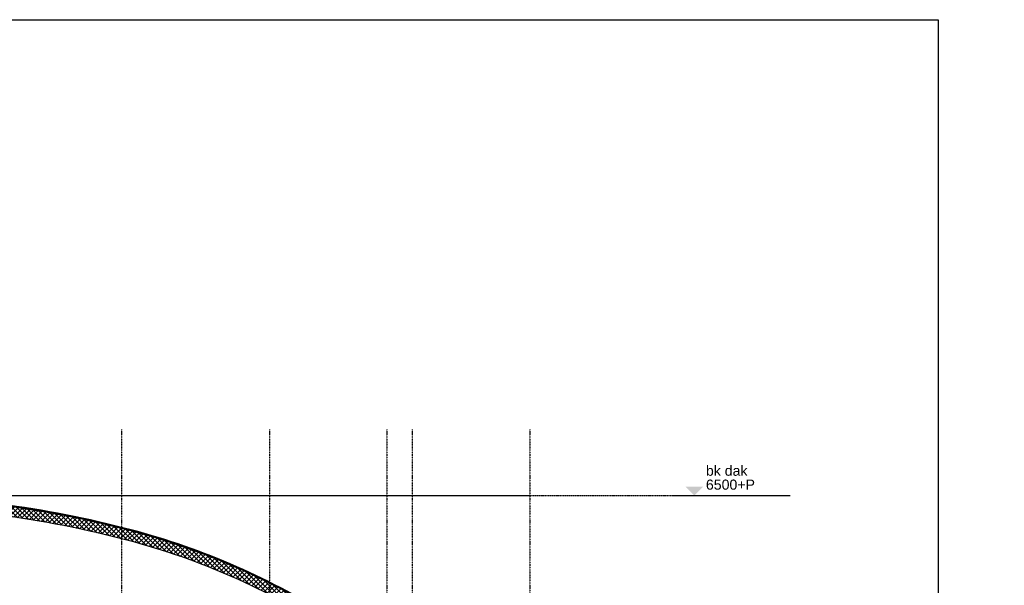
# Model space of a CAD drawing. Header units: metres. Extents: x 135527 to 1530300, y -118103 to -69281.
# Tile 60 of 88: x 166155 to 175803, y -88716 to -83172. Entities that reach past the tile are written whole.
import ezdxf

# ---------------------------------------------------------------- set-up
doc = ezdxf.new("R2010")
doc.units = ezdxf.units.M
doc.header["$LTSCALE"] = 0.1
for name, pattern in [('DASHDOT', [1, 0.5, -0.25, 0, -0.25]), ('DASHDOT2', [12.7, 6.35, -3.175, 0, -3.175]), ('HIDDEN', [0.375, 0.25, -0.125])]:
    doc.linetypes.add(name, pattern=pattern)
for name, color, linetype in [('_01-STRAMIENEN', 8, 'DASHDOT2'), ('_02-section-thick', 3, 'Continuous'), ('_02Constructie', 2, 'Continuous'), ('_03-PROJECTION', 1, 'Continuous'), ('_05text100', 8, 'Continuous'), ('_06-DIMENSIONS', 7, 'Continuous'), ('_07-SYMBOLS', 8, 'Continuous')]:
    doc.layers.add(name, color=color, linetype=linetype)
doc.layers.add('_01Hulplijnen', color=6, linetype='Continuous', plot=False)
doc.styles.add('NIO 1_100 klein', font='arial.ttf', dxfattribs={"height": 200})
doc.styles.add('NIOstandard', font='arial.ttf')

# ---------------------------------------------------------------- blocks, each defined once
blk = doc.blocks.new('*U326')
at = {"layer": '_01-STRAMIENEN', "linetype": 'DASHDOT', "ltscale": 40}
for points in [[(7200, 7145.44883392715), (7200, -2111.968295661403)], [(8650, 7145.44883392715), (8650, -2111.968295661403)], [(9800, 7145.44883392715), (9800, -2111.968295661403)], [(10050, 7145.44883392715), (10050, -1906.242639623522)], [(11200, 7145.44883392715), (11200, -2111.968295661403)]]:
    blk.add_lwpolyline(points, dxfattribs=at)
at = {"layer": '_01Hulplijnen'}
blk.add_line((-1800, 6500.000002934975), (11200, 6500.000002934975), dxfattribs=at)
blk.add_lwpolyline([(11200, 2349.999999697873, 0.1448782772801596), (10762.23237573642, 3829.100298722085, 0.1071741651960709), (9296.19407771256, 5284.493143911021, 0.0775751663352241), (7293.923096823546, 6162.802458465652, 0.06472529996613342), (4700.000000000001, 6500.000002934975, 0.06472529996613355), (2106.076903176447, 6162.80245846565, 0.07757516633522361), (103.8059222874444, 5284.493143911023, 0.1071741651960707), (-1362.232375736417, 3829.100298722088, 0.1448782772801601), (-1799.999999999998, 2349.999999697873, 0.1448782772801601), (-1362.232375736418, 870.8997006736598, 0.1071741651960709), (103.8059222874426, -584.4931445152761, 0.07757516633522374), (2106.076903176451, -1462.802459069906, 0.0647252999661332), (4700, -1800.000003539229, 0.06472529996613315), (7293.923096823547, -1462.802459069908, 0.07757516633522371), (9296.194077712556, -584.4931445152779, 0.1071741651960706), (10762.23237573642, 870.8997006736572, 0.1448782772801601)], format="xyb", close=True, dxfattribs=at)
blk = doc.blocks.new('Peil02')
at = {"layer": '_07-SYMBOLS', "ltscale": 0.4}
blk.add_hatch(color=256, dxfattribs=at).paths.add_polyline_path([(292.50619955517, -86.76138475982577), (118.0125827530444, -86.76138428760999), (205.2593913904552, 0)])
blk.add_line((0, 0), (1145.590839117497, 4.72191800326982e-07), dxfattribs=at)
at = {"layer": '_07-SYMBOLS', "ltscale": 0.4, "style": 'NIOstandard'}
for tag, p in [('$PEIL2', (318.699548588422, -153.9912498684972)), ('$PUNT', (318.6995503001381, -292.2147726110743))]:
    blk.add_attdef(tag, p, '', height=99.02480320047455, dxfattribs=at)
blk = doc.blocks.new('*U396')
at = {"layer": '_01-STRAMIENEN', "color": 253, "linetype": 'HIDDEN', "ltscale": 40}
blk.add_lwpolyline([(-14151.52589583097, 6500), (1244.49792445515, 6500)], dxfattribs=at)
at = {"layer": '_06-DIMENSIONS', "ltscale": 0.4}
ref = blk.add_blockref('Peil02', (1244.49792445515, 6500), dxfattribs=dict(at, xscale=-1, rotation=179.999999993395))
ref.add_attrib('$PUNT', 'bk dak', (1563.197474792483, 6693.122421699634), dxfattribs={"layer": '_07-SYMBOLS', "ltscale": 0.4, "height": 99.02480318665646, "rotation": 359.9999999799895, "style": 'NIOstandard'})
ref.add_attrib('$PEIL2', '6500+P', (1563.197473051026, 6556.249851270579), dxfattribs={"layer": '_07-SYMBOLS', "ltscale": 0.4, "height": 99.02480318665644, "rotation": 359.9999999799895, "style": 'NIOstandard'})

msp = doc.modelspace()

# ---------------------------------------------------------------- hatches: boundary and pattern name
at = {"layer": '_03-PROJECTION'}
h = msp.add_hatch(dxfattribs=at)
h.set_pattern_fill('ANSI37', color=256, scale=10)
h.set_pattern_definition([(45, (0, 0), (-22.45064030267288, 22.45064030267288), []), (135, (0, 0), (-22.45064030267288, -22.45064030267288), [])])
edge = h.paths.add_edge_path()
edge.add_arc((160870.0910796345, -91985.20569059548), 2709.626950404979, 147.0257738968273, 173.5369970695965, ccw=False)
edge.add_arc((162679.1803871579, -93158.88535803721), 4866.088887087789, 122.55666581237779, 147.0257738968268, ccw=False)
edge.add_arc((163870.8823687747, -95025.40653260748), 7080.598970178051, 104.8132830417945, 122.55666581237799, ccw=False)
edge.add_arc((164652.4641292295, -97980.80035205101), 10137.59466469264, 90.00000000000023, 104.8132830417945, ccw=False)
edge.add_arc((164652.4641292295, -97980.80035205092), 10137.59466469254, 75.18671695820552, 89.99999999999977, ccw=False)
edge.add_arc((165434.0458896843, -95025.40653260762), 7080.598970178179, 57.443334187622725, 75.18671695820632, ccw=False)
edge.add_arc((166625.7478713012, -93158.8853580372), 4866.088887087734, 32.97422610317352, 57.443334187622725, ccw=False)
edge.add_arc((168434.8371788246, -91985.20569059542), 2709.626950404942, 6.463002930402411, 32.97422610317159, ccw=False)
edge.add_line((171127.2437622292, -91680.20569059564), (171026.5794152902, -91680.20569059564))
edge.add_arc((168434.8371788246, -91985.20569059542), 2609.626950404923, 6.711780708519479, 32.97422610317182)
edge.add_arc((166625.7478713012, -93158.88535803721), 4766.088887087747, 32.97422610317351, 57.44333418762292)
edge.add_arc((165434.0458896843, -95025.40653260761), 6980.598970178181, 57.44333418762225, 75.18671695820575)
edge.add_arc((164652.4641292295, -97980.80035205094), 10037.59466469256, 75.18671695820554, 89.99999999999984)
edge.add_arc((164652.4641292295, -97980.80035205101), 10037.59466469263, 90.00000000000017, 104.8132830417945)
edge.add_arc((163870.8823687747, -95025.40653260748), 6980.59897017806, 104.8132830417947, 122.5566658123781)
edge.add_arc((162679.180387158, -93158.88535803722), 4766.088887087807, 122.5566658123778, 147.0257738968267)
edge.add_arc((160870.0910796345, -91985.20569059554), 2609.626950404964, 147.0257738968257, 173.288219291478)
edge.add_line((158278.3488431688, -91680.20569059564), (158177.6844962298, -91680.20569059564))

# ---------------------------------------------------------------- linework, layer by layer
at = {"layer": '_01Hulplijnen'}
msp.add_lwpolyline([(135527.3027264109, -83171.56289954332), (175155.7657035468, -83171.56289954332), (175155.7657035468, -99615.72287204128), (135527.3027264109, -99615.72287204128)], close=True, dxfattribs=at)
at = {"layer": '_02-section-thick'}
for points in [[(169993.3024856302, -94335.20569059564, 0.05820085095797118), (170714.6965049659, -93464.3059896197, 0.1448782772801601), (171152.4641292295, -91985.20569059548, 0.1448782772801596), (170714.6965049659, -90506.10539157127, 0.1071741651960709), (169248.6582069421, -89050.71254638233, 0.0775751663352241), (167246.387226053, -88172.4032318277, 0.06472529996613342), (164652.4641292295, -87835.20568735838, 0.06472529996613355), (162058.5410324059, -88172.4032318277, 0.07757516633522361), (160056.270051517, -89050.71254638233, 0.1071741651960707), (158590.2317534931, -90506.10539157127, 0.1448782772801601), (158152.4641292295, -91985.20569059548, 0.1448782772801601), (158590.2317534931, -93464.3059896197, 0.05820085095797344), (159311.6257728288, -94335.20569059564)], [(169981.7131062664, -94335.20569059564, 0.05863277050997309), (170707.9851811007, -93459.95189591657, 0.1448782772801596), (171144.4641292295, -91985.20569059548, 0.1448782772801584), (170707.9851811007, -90510.45948527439, 0.1071741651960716), (169244.3531392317, -89057.45542351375, 0.07757516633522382), (167244.3418669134, -88180.13734496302, 0.06472529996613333), (164652.4641292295, -87843.20568735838, 0.06472529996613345), (162060.5863915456, -88180.13734496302, 0.07757516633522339), (160060.5751192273, -89057.45542351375, 0.1071741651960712), (158596.9430773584, -90510.45948527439, 0.1448782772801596), (158160.4641292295, -91985.20569059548, 0.1448782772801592), (158596.9430773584, -93459.95189591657, 0.05863277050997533), (159323.2151521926, -94335.20569059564)]]:
    msp.add_lwpolyline(points, format="xyb", dxfattribs=at)
at = {"layer": '_02Constructie'}
msp.add_lwpolyline([(158177.6844962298, -91680.20569059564, -0.1161957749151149), (158596.9430773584, -90510.45948527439, -0.1071741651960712), (160060.5751192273, -89057.45542351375, -0.07757516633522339), (162060.5863915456, -88180.13734496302, -0.06472529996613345), (164652.4641292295, -87843.20568735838, -0.06472529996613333), (167244.3418669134, -88180.13734496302, -0.07757516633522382), (169244.3531392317, -89057.45542351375, -0.1071741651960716), (170707.9851811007, -90510.45948527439, -0.1161957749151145), (171127.2437622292, -91680.20569059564), (171026.5794152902, -91680.20569059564, 0.1150957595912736), (170624.0936327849, -90564.88565656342, 0.1071741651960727), (169190.5397928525, -89141.74138765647, 0.0775751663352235), (167218.7748776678, -88276.81375915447, 0.06472529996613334), (164652.4641292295, -87943.20568735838, 0.06472529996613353), (162086.1533807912, -88276.81375915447, 0.07757516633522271), (160114.3884656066, -89141.74138765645, 0.1071741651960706), (158680.8346256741, -90564.88565656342, 0.1150957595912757), (158278.3488431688, -91680.20569059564)], format="xyb", close=True, dxfattribs=at)

# ---------------------------------------------------------------- block references
for name, p in [('*U326', (159952.4641292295, -94335.20569059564)), ('*U396', (171316.2118061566, -94335.20569059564))]:
    msp.add_blockref(name, p, dxfattribs=at)

# ---------------------------------------------------------------- texts
at = {"layer": '_05text100', "insert": (140505.1324179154, -86699.37269916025), "char_height": 100, "width": 7965.951779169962, "attachment_point": 1, "style": 'NIO 1_100 klein'}
msp.add_mtext('\\pi6116.8;polyester afdekkap installaties\\P\\pi6688.5;ingestrooid met zand', dxfattribs=at)

doc.saveas('drawing.dxf')
